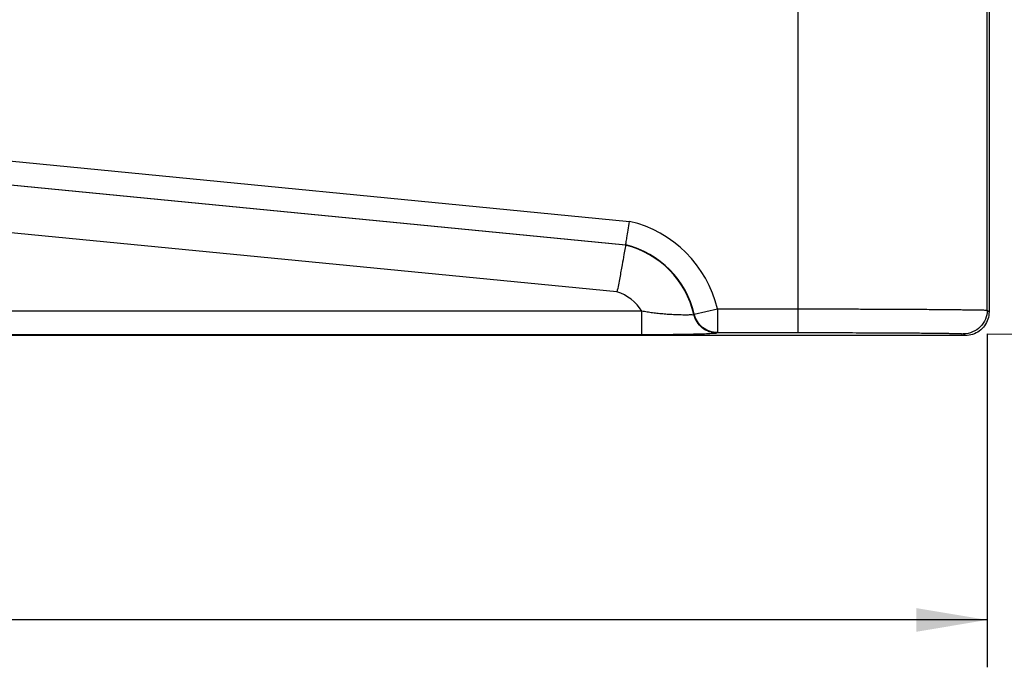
# Model space of a CAD drawing. Header units: inches. Extents: x 0 to 34, y 0 to 22.
# Tile 25 of 86: x 9.6 to 12.2, y 7.7 to 9.4. Entities that reach past the tile are written whole.
import ezdxf

# ---------------------------------------------------------------- set-up
doc = ezdxf.new("R2010")
doc.units = ezdxf.units.IN
doc.header["$LTSCALE"] = 1.87
doc.header["$MEASUREMENT"] = 0
doc.layers.get('0').update_dxf_attribs({"linetype": 'CONTINUOUS'})
doc.layers.add('DIMENSIONS', color=7, linetype='CONTINUOUS')
doc.styles.get("Standard").update_dxf_attribs({"font": 'txt', "width": 0.8})
doc.dimstyles.new('DIMSTYLE_1', dxfattribs={"dimtxt": 0.125, "dimasz": 0.1875, "dimexe": 0.18, "dimexo": 0.0625, "dimgap": 0.09, "dimtad": 0, "dimtih": 1, "dimtoh": 1, "dimdec": 3, "dimlfac": 2, "dimzin": 4, "dimdsep": 46, "dimtxsty": 'STANDARD', "dimblk": '_FILLED', "dimblk1": '_FILLED', "dimblk2": '_FILLED', "dimcen": 0.09, "dimadec": 0, "dimazin": 0, "dimtp": 0.01, "dimtm": 0.01, "dimtfac": 1, "dimtdec": 3, "dimtofl": 0, "dimtmove": 0, "dimatfit": 3, "dimldrblk": '_FILLED', "dimfxl": 1, "dimtolj": 1, "dimtzin": 4, "dimarcsym": 0})

# ---------------------------------------------------------------- blocks, each defined once
blk = doc.blocks.new('_FILLED')
at = {"color": 0, "linetype": 'BYBLOCK'}
blk.add_solid([(0, 0), (-1, 0.167), (-1, -0.167)], dxfattribs=at)
blk = doc.blocks.new('*D0')
at = {"layer": 'DIMENSIONS', "color": 2, "linetype": 'CONTINUOUS'}
for p, q in [((12.0939, 14.0742), (13.0496, 14.0673)), ((12.9246, 14.0682), (12.9057, 11.446)), ((12.885, 8.5738), (12.9039, 11.196)), ((12.1302, 8.5793), (13.01, 8.5729))]:
    blk.add_line(p, q, dxfattribs=at)
at = {"layer": 'DIMENSIONS', "color": 2, "linetype": 'CONTINUOUS', "xscale": 0.1875, "yscale": 0.1875, "zscale": 0.1875}
for p, rotation in [((12.9246, 14.0682), 89.586465), ((12.885, 8.5738), 269.586465)]:
    blk.add_blockref('_FILLED', p, dxfattribs=dict(at, rotation=rotation))
at = {"layer": 'DIMENSIONS', "color": 2, "linetype": 'CONTINUOUS', "width": 0.8}
for s, p in [('10.989', (12.1423, 11.2585)), ('[', (12.8673, 11.2585)), ('279.12', (12.9673, 11.2585)), (']', (13.5673, 11.2585))]:
    blk.add_text(s, height=0.125, dxfattribs=at).set_placement(p)
blk = doc.blocks.new('*D1')
at = {"layer": 'DIMENSIONS', "color": 2, "linetype": 'CONTINUOUS'}
for p, q in [((4.8857, 8.575), (4.8857, 7.6997)), ((12.1302, 8.5797), (12.1302, 7.6997)), ((4.8857, 7.8247), (7.683, 7.8247)), ((12.1302, 7.8247), (9.333, 7.8247))]:
    blk.add_line(p, q, dxfattribs=at)
at = {"layer": 'DIMENSIONS', "color": 2, "linetype": 'CONTINUOUS', "xscale": 0.1875, "yscale": 0.1875, "zscale": 0.1875, "rotation": 180.000035}
blk.add_blockref('_FILLED', (4.8857, 7.8247), dxfattribs=at)
at = {"layer": 'DIMENSIONS', "color": 2, "linetype": 'CONTINUOUS', "xscale": 0.1875, "yscale": 0.1875, "zscale": 0.1875}
blk.add_blockref('_FILLED', (12.1302, 7.8247), dxfattribs=at)
at = {"layer": 'DIMENSIONS', "color": 2, "linetype": 'CONTINUOUS', "width": 0.8}
for s, p in [('14.489', (7.7455, 7.7622)), ('[', (8.4705, 7.7622)), ('368.02', (8.5705, 7.7622)), (']', (9.1705, 7.7622))]:
    blk.add_text(s, height=0.125, dxfattribs=at).set_placement(p)

msp = doc.modelspace()

# ---------------------------------------------------------------- linework, layer by layer
at = {"color": 7, "linetype": 'CONTINUOUS'}
for p, q in [((12.1349, 13.97616), (12.1349, 8.63753)), ((11.6304, 9.52148), (11.6304, 8.58288)), ((12.13023, 8.64221), (12.13023, 9.44934)), ((9.54933, 9.03584), (11.18661, 8.8764)), ((11.17606, 8.8136), (9.54462, 8.97247)), ((9.54469, 8.97351), (11.17624, 8.81463)), ((11.15318, 8.69028), (9.53666, 8.8477)), ((11.17624, 8.81463), (11.17606, 8.8136)), ((11.21903, 8.63954), (9.49576, 8.63954)), ((11.21902, 8.57706), (11.21902, 8.63954)), ((11.35731, 8.6311), (11.35644, 8.63022)), ((11.35731, 8.6311), (11.41814, 8.64536)), ((11.41813, 8.64536), (11.6304, 8.64536)), ((11.41814, 8.64536), (11.41814, 8.58288)), ((12.13023, 8.64221), (12.1349, 8.63753)), ((12.07242, 8.57505), (4.94817, 8.57505)), ((11.21902, 8.57706), (9.49576, 8.57706)), ((11.41814, 8.58288), (11.41731, 8.58184)), ((11.41814, 8.58288), (11.6304, 8.58288)), ((12.06775, 8.57973), (12.07242, 8.57505))]:
    msp.add_line(p, q, dxfattribs=at)
for radius, start, end in [(0.30977, 13.19453, 76.9286), (0.24624, 13.04047, 76.01393), (0.24729, 13.19412, 76.03178), (0.12129, 32.33759, 72.42353)]:
    msp.add_arc((11.11655, 8.57466), radius, start, end, dxfattribs=at)
for points, knots in [([(11.17624, 8.81463), (11.17654, 8.81636), (11.17761, 8.82258), (11.17979, 8.83541), (11.18296, 8.85428), (11.18534, 8.86865), (11.18661, 8.8764)], [0, 0, 0, 0, 0.0836946, 0.3024248, 0.6236635, 1, 1, 1, 1]), ([(11.17606, 8.8136), (11.17567, 8.81131), (11.17424, 8.80305), (11.17121, 8.78569), (11.16648, 8.7593), (11.16038, 8.72645), (11.15572, 8.70271), (11.15318, 8.69028)], [0, 0, 0, 0, 0.0555236, 0.2006907, 0.4214419, 0.6966194, 1, 1, 1, 1]), ([(11.35644, 8.63022), (11.3556, 8.62895), (11.34914, 8.63011), (11.34026, 8.62869), (11.32605, 8.62934), (11.31054, 8.62962), (11.29422, 8.63047), (11.27809, 8.63157), (11.26244, 8.63301), (11.24739, 8.63479), (11.23297, 8.63693), (11.2236, 8.63863), (11.21903, 8.63954)], [0, 0, 0, 0, 0.0331765, 0.1116224, 0.215614, 0.3319431, 0.4517751, 0.5695956, 0.6833691, 0.7931145, 0.8987629, 1, 1, 1, 1]), ([(11.41731, 8.58184), (11.41035, 8.58185), (11.39632, 8.58422), (11.37771, 8.5945), (11.36349, 8.61031), (11.35801, 8.62344), (11.35644, 8.63022)], [0, 0, 0, 0, 0.2499885, 0.5000037, 0.7500168, 1, 1, 1, 1]), ([(11.41814, 8.58288), (11.41119, 8.58289), (11.39719, 8.58525), (11.37861, 8.59549), (11.3644, 8.61125), (11.3589, 8.62434), (11.35731, 8.6311)], [0, 0, 0, 0, 0.2499858, 0.5, 0.7500142, 1, 1, 1, 1]), ([(11.6304, 8.64536), (11.64692, 8.64536), (11.67906, 8.64535), (11.72581, 8.6453), (11.76948, 8.64522), (11.80965, 8.64512), (11.84603, 8.645), (11.87869, 8.64486), (11.90803, 8.64471), (11.93469, 8.64456), (11.95912, 8.6444), (11.98154, 8.64423), (12.00205, 8.64406), (12.02078, 8.64388), (12.03793, 8.64371), (12.05362, 8.64353), (12.06792, 8.64335), (12.08088, 8.64317), (12.09258, 8.643), (12.10298, 8.64284), (12.11198, 8.64265), (12.11939, 8.64261), (12.12525, 8.64224), (12.12875, 8.64264), (12.13023, 8.64221)], [0, 0, 0, 0, 0.0991164, 0.1929416, 0.2805889, 0.3612118, 0.4340318, 0.4989546, 0.5571931, 0.6101515, 0.6589627, 0.7038337, 0.744714, 0.7820295, 0.8162909, 0.8476626, 0.8761945, 0.902096, 0.9254904, 0.946376, 0.9645355, 0.9795418, 0.9907592, 1, 1, 1, 1]), ([(12.13023, 8.64221), (12.13022, 8.63408), (12.12696, 8.61766), (12.11305, 8.5969), (12.0923, 8.58299), (12.07587, 8.57973), (12.06775, 8.57973)], [0, 0, 0, 0, 0.2499769, 0.5, 0.7500231, 1, 1, 1, 1]), ([(12.1349, 8.63753), (12.1349, 8.63101), (12.13283, 8.61789), (12.12381, 8.6002), (12.10976, 8.58614), (12.09207, 8.57712), (12.07894, 8.57505), (12.07242, 8.57505)], [0, 0, 0, 0, 0.2000496, 0.4000261, 0.5999744, 0.7999506, 1, 1, 1, 1]), ([(11.41731, 8.58184), (11.41588, 8.58006), (11.40662, 8.58145), (11.39314, 8.57893), (11.37221, 8.57894), (11.34926, 8.57813), (11.3253, 8.57777), (11.30179, 8.57745), (11.27925, 8.57725), (11.25793, 8.57713), (11.23799, 8.57707), (11.22517, 8.57706), (11.21902, 8.57706)], [0, 0, 0, 0, 0.0345301, 0.1158503, 0.2232886, 0.3429485, 0.4654464, 0.5848069, 0.698563, 0.8062196, 0.9070419, 1, 1, 1, 1]), ([(11.6304, 8.58288), (11.64632, 8.58288), (11.67726, 8.58287), (11.72217, 8.58282), (11.76393, 8.58274), (11.80215, 8.58264), (11.83655, 8.58252), (11.86718, 8.58238), (11.89446, 8.58224), (11.91897, 8.58208), (11.94115, 8.58192), (11.96117, 8.58175), (11.97913, 8.58158), (11.99515, 8.58141), (12.00938, 8.58123), (12.02191, 8.58105), (12.0328, 8.58088), (12.04207, 8.58069), (12.0498, 8.58054), (12.05596, 8.58032), (12.06074, 8.58032), (12.0643, 8.57979), (12.06696, 8.58053), (12.06775, 8.57973)], [0, 0, 0, 0, 0.1092026, 0.2122125, 0.3080216, 0.3956807, 0.4743439, 0.5439373, 0.6058007, 0.6614505, 0.7120777, 0.7578822, 0.7988057, 0.8352739, 0.8677697, 0.8964201, 0.9212492, 0.9424296, 0.960066, 0.9742102, 0.9848935, 0.9922862, 1, 1, 1, 1])]:
    msp.add_open_spline(points, degree=3, knots=knots, dxfattribs=at)

# ---------------------------------------------------------------- dimensions: what is measured, and where the dimension line sits
at = {"layer": 'DIMENSIONS', "color": 2, "linetype": 'CONTINUOUS'}
for base, p1, p2, angle, picture, middle in [((12.92462, 14.06821), (12.13025, 8.57928), (12.09386, 14.07421), 89.58647, '*D0', (12.90479, 11.32102)), ((4.88569, 7.82466), (12.13023, 8.57971), (4.88569, 8.57503), 180.00001, '*D1', (8.50796, 7.82466))]:
    dim = msp.add_linear_dim(base=base, p1=p1, p2=p2, angle=angle, dimstyle='DIMSTYLE_1', dxfattribs=at)
    dim.commit()
    dim.dimension.update_dxf_attribs({"geometry": picture, "text_midpoint": middle, "dimtype": 160})

doc.saveas('drawing.dxf')
